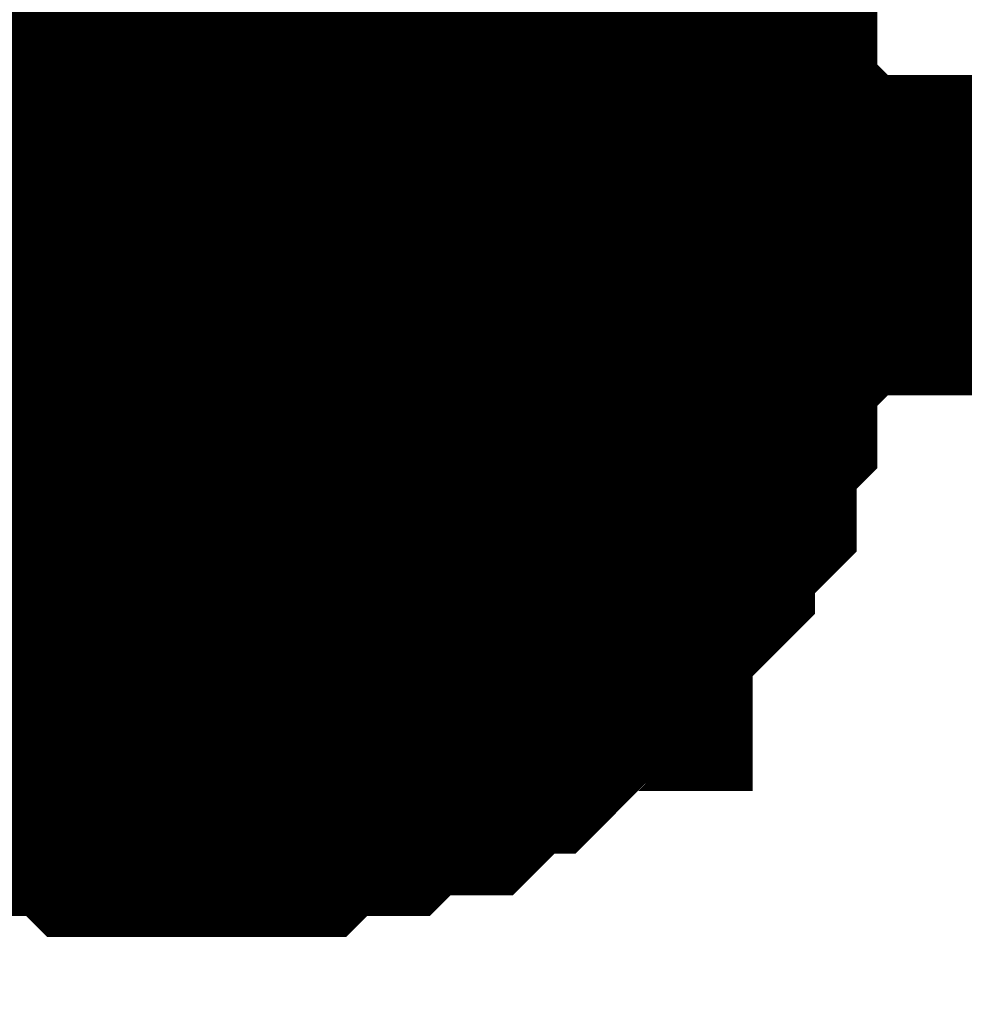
# Model space of a CAD drawing. Header units: inches. Extents: x 0 to 292, y 0 to 193.
# Tile 139 of 256: x 112.626 to 113.509, y 155.813 to 156.735. Entities that reach past the tile are written whole.
import ezdxf

# ---------------------------------------------------------------- set-up
doc = ezdxf.new("R2010")
doc.units = ezdxf.units.IN
doc.layers.add('Sheet', color=255, linetype='Continuous')

msp = doc.modelspace()

# ---------------------------------------------------------------- linework, layer by layer
at = {"layer": 'Sheet'}
for points in [[(74.4668, 174.99123, 0.29972, 0.29972, 0), (89.93687, 174.99123, 0.29972, 0.29972, 0), (112.79128, 174.99123, 0.29972, 0.29972, 0), (112.79128, 156.53314, 0.29972, 0.29972, 0), (112.79128, 156.45518, 0.29972, 0.29972, 0), (108.99196, 156.45518, 0.29972, 0.29972, 0)], [(113.14199, 156.90347, 0.29972, 0.29972, 0), (113.16147, 156.88398, 0.29972, 0.29972, 0), (113.16147, 156.86449, 0.29972, 0.29972, 0), (113.18096, 156.845, 0.29972, 0.29972, 0), (113.20044, 156.82551, 0.29972, 0.29972, 0), (113.21992, 156.80602, 0.29972, 0.29972, 0), (113.21992, 156.78653, 0.29972, 0.29972, 0), (113.23941, 156.76704, 0.29972, 0.29972, 0), (113.25889, 156.74754, 0.29972, 0.29972, 0), (113.25889, 156.72805, 0.29972, 0.29972, 0), (113.25889, 156.70856, 0.29972, 0.29972, 0), (113.27838, 156.68907, 0.29972, 0.29972, 0), (113.27838, 156.65009, 0.29972, 0.29972, 0), (113.27838, 156.6306, 0.29972, 0.29972, 0), (113.29786, 156.61111, 0.29972, 0.29972, 0), (113.29786, 156.59162, 0.29972, 0.29972, 0), (113.29786, 156.55263, 0.29972, 0.29972, 0), (113.29786, 156.53314, 0.29972, 0.29972, 0)], [(113.14199, 156.90347, 0.29972, 0.29972, 0), (113.16147, 156.88398, 0.29972, 0.29972, 0), (113.16147, 156.86449, 0.29972, 0.29972, 0), (113.18096, 156.845, 0.29972, 0.29972, 0), (113.20044, 156.82551, 0.29972, 0.29972, 0), (113.21992, 156.80602, 0.29972, 0.29972, 0), (113.21992, 156.78653, 0.29972, 0.29972, 0), (113.23941, 156.76704, 0.29972, 0.29972, 0), (113.25889, 156.74754, 0.29972, 0.29972, 0), (113.25889, 156.72805, 0.29972, 0.29972, 0), (113.25889, 156.70856, 0.29972, 0.29972, 0), (113.27838, 156.68907, 0.29972, 0.29972, 0), (113.27838, 156.65009, 0.29972, 0.29972, 0), (113.27838, 156.6306, 0.29972, 0.29972, 0), (113.29786, 156.61111, 0.29972, 0.29972, 0), (113.29786, 156.59162, 0.29972, 0.29972, 0), (113.29786, 156.55263, 0.29972, 0.29972, 0), (113.29786, 156.53314, 0.29972, 0.29972, 0)], [(113.14199, 156.90347, 0.29972, 0.29972, 0), (113.16147, 156.88398, 0.29972, 0.29972, 0), (113.16147, 156.86449, 0.29972, 0.29972, 0), (113.18096, 156.845, 0.29972, 0.29972, 0), (113.20044, 156.82551, 0.29972, 0.29972, 0), (113.21992, 156.80602, 0.29972, 0.29972, 0), (113.21992, 156.78653, 0.29972, 0.29972, 0), (113.23941, 156.76704, 0.29972, 0.29972, 0), (113.25889, 156.74754, 0.29972, 0.29972, 0), (113.25889, 156.72805, 0.29972, 0.29972, 0), (113.25889, 156.70856, 0.29972, 0.29972, 0), (113.27838, 156.68907, 0.29972, 0.29972, 0), (113.27838, 156.65009, 0.29972, 0.29972, 0), (113.27838, 156.6306, 0.29972, 0.29972, 0), (113.29786, 156.61111, 0.29972, 0.29972, 0), (113.29786, 156.59162, 0.29972, 0.29972, 0), (113.29786, 156.55263, 0.29972, 0.29972, 0), (113.29786, 156.53314, 0.29972, 0.29972, 0)], [(113.14199, 156.90347, 0.29972, 0.29972, 0), (113.16147, 156.88398, 0.29972, 0.29972, 0), (113.16147, 156.86449, 0.29972, 0.29972, 0), (113.18096, 156.845, 0.29972, 0.29972, 0), (113.20044, 156.82551, 0.29972, 0.29972, 0), (113.21992, 156.80602, 0.29972, 0.29972, 0), (113.21992, 156.78653, 0.29972, 0.29972, 0), (113.23941, 156.76704, 0.29972, 0.29972, 0), (113.25889, 156.74754, 0.29972, 0.29972, 0), (113.25889, 156.72805, 0.29972, 0.29972, 0), (113.25889, 156.70856, 0.29972, 0.29972, 0), (113.27838, 156.68907, 0.29972, 0.29972, 0), (113.27838, 156.65009, 0.29972, 0.29972, 0), (113.27838, 156.6306, 0.29972, 0.29972, 0), (113.29786, 156.61111, 0.29972, 0.29972, 0), (113.29786, 156.59162, 0.29972, 0.29972, 0), (113.29786, 156.55263, 0.29972, 0.29972, 0), (113.29786, 156.53314, 0.29972, 0.29972, 0)], [(113.21992, 156.78653, 0.09906, 0.09906, 0), (113.23941, 156.76704, 0.09906, 0.09906, 0), (113.25889, 156.74754, 0.09906, 0.09906, 0), (113.25889, 156.72805, 0.09906, 0.09906, 0), (113.25889, 156.70856, 0.09906, 0.09906, 0), (113.27838, 156.68907, 0.09906, 0.09906, 0), (113.27838, 156.65009, 0.09906, 0.09906, 0), (113.27838, 156.6306, 0.09906, 0.09906, 0), (113.29786, 156.61111, 0.09906, 0.09906, 0), (113.29786, 156.59162, 0.09906, 0.09906, 0), (113.29786, 156.55263, 0.09906, 0.09906, 0), (113.29786, 156.53314, 0.09906, 0.09906, 0)], [(113.21992, 156.78653, 0.09906, 0.09906, 0), (113.23941, 156.76704, 0.09906, 0.09906, 0), (113.25889, 156.74754, 0.09906, 0.09906, 0), (113.25889, 156.72805, 0.09906, 0.09906, 0), (113.25889, 156.70856, 0.09906, 0.09906, 0), (113.27838, 156.68907, 0.09906, 0.09906, 0), (113.27838, 156.65009, 0.09906, 0.09906, 0), (113.27838, 156.6306, 0.09906, 0.09906, 0), (113.29786, 156.61111, 0.09906, 0.09906, 0), (113.29786, 156.59162, 0.09906, 0.09906, 0), (113.29786, 156.55263, 0.09906, 0.09906, 0), (113.29786, 156.53314, 0.09906, 0.09906, 0)], [(113.21992, 156.78653, 0.09906, 0.09906, 0), (113.23941, 156.76704, 0.09906, 0.09906, 0), (113.25889, 156.74754, 0.09906, 0.09906, 0), (113.25889, 156.72805, 0.09906, 0.09906, 0), (113.25889, 156.70856, 0.09906, 0.09906, 0), (113.27838, 156.68907, 0.09906, 0.09906, 0), (113.27838, 156.65009, 0.09906, 0.09906, 0), (113.27838, 156.6306, 0.09906, 0.09906, 0), (113.29786, 156.61111, 0.09906, 0.09906, 0), (113.29786, 156.59162, 0.09906, 0.09906, 0), (113.29786, 156.55263, 0.09906, 0.09906, 0), (113.29786, 156.53314, 0.09906, 0.09906, 0)], [(113.21992, 156.78653, 0.09906, 0.09906, 0), (113.23941, 156.76704, 0.09906, 0.09906, 0), (113.25889, 156.74754, 0.09906, 0.09906, 0), (113.25889, 156.72805, 0.09906, 0.09906, 0), (113.25889, 156.70856, 0.09906, 0.09906, 0), (113.27838, 156.68907, 0.09906, 0.09906, 0), (113.27838, 156.65009, 0.09906, 0.09906, 0), (113.27838, 156.6306, 0.09906, 0.09906, 0), (113.29786, 156.61111, 0.09906, 0.09906, 0), (113.29786, 156.59162, 0.09906, 0.09906, 0), (113.29786, 156.55263, 0.09906, 0.09906, 0), (113.29786, 156.53314, 0.09906, 0.09906, 0)], [(138.95792, 148.32738, 0.29972, 0.29972, 0), (138.95792, 156.45518, 0.29972, 0.29972, 0), (138.95792, 156.53314, 0.29972, 0.29972, 0), (112.79128, 156.53314, 0.29972, 0.29972, 0)], [(113.29786, 156.53314, 0.29972, 0.29972, 0), (113.29786, 156.51365, 0.29972, 0.29972, 0), (113.29786, 156.47467, 0.29972, 0.29972, 0), (113.29786, 156.45518, 0.29972, 0.29972, 0), (113.27838, 156.43569, 0.29972, 0.29972, 0), (113.27838, 156.3967, 0.29972, 0.29972, 0), (113.27838, 156.37721, 0.29972, 0.29972, 0), (113.25889, 156.35772, 0.29972, 0.29972, 0), (113.25889, 156.33823, 0.29972, 0.29972, 0), (113.25889, 156.29925, 0.29972, 0.29972, 0), (113.23941, 156.27976, 0.29972, 0.29972, 0), (113.21992, 156.26027, 0.29972, 0.29972, 0), (113.21992, 156.24078, 0.29972, 0.29972, 0), (113.20044, 156.22128, 0.29972, 0.29972, 0), (113.18096, 156.20179, 0.29972, 0.29972, 0), (113.16147, 156.1823, 0.29972, 0.29972, 0), (113.16147, 156.16281, 0.29972, 0.29972, 0), (113.14199, 156.16281, 0.29972, 0.29972, 0), (113.12251, 156.14332, 0.29972, 0.29972, 0), (113.10302, 156.12383, 0.29972, 0.29972, 0), (113.08354, 156.10434, 0.29972, 0.29972, 0), (113.06405, 156.10434, 0.29972, 0.29972, 0), (113.04457, 156.08485, 0.29972, 0.29972, 0), (113.02509, 156.06536, 0.29972, 0.29972, 0), (112.98612, 156.06536, 0.29972, 0.29972, 0), (112.96664, 156.06536, 0.29972, 0.29972, 0), (112.94715, 156.04586, 0.29972, 0.29972, 0), (112.92767, 156.04586, 0.29972, 0.29972, 0), (112.8887, 156.04586, 0.29972, 0.29972, 0), (112.86922, 156.02637, 0.29972, 0.29972, 0), (112.84973, 156.02637, 0.29972, 0.29972, 0), (112.81077, 156.02637, 0.29972, 0.29972, 0), (112.79128, 156.02637, 0.29972, 0.29972, 0)], [(113.29786, 156.53314, 0.29972, 0.29972, 0), (113.29786, 156.51365, 0.29972, 0.29972, 0), (113.29786, 156.47467, 0.29972, 0.29972, 0), (113.29786, 156.45518, 0.29972, 0.29972, 0), (113.27838, 156.43569, 0.29972, 0.29972, 0), (113.27838, 156.3967, 0.29972, 0.29972, 0), (113.27838, 156.37721, 0.29972, 0.29972, 0), (113.25889, 156.35772, 0.29972, 0.29972, 0), (113.25889, 156.33823, 0.29972, 0.29972, 0), (113.25889, 156.29925, 0.29972, 0.29972, 0), (113.23941, 156.27976, 0.29972, 0.29972, 0), (113.21992, 156.26027, 0.29972, 0.29972, 0), (113.21992, 156.24078, 0.29972, 0.29972, 0), (113.20044, 156.22128, 0.29972, 0.29972, 0), (113.18096, 156.20179, 0.29972, 0.29972, 0), (113.16147, 156.1823, 0.29972, 0.29972, 0), (113.16147, 156.16281, 0.29972, 0.29972, 0), (113.14199, 156.16281, 0.29972, 0.29972, 0), (113.12251, 156.14332, 0.29972, 0.29972, 0), (113.10302, 156.12383, 0.29972, 0.29972, 0), (113.08354, 156.10434, 0.29972, 0.29972, 0), (113.06405, 156.10434, 0.29972, 0.29972, 0), (113.04457, 156.08485, 0.29972, 0.29972, 0), (113.02509, 156.06536, 0.29972, 0.29972, 0), (112.98612, 156.06536, 0.29972, 0.29972, 0), (112.96664, 156.06536, 0.29972, 0.29972, 0), (112.94715, 156.04586, 0.29972, 0.29972, 0), (112.92767, 156.04586, 0.29972, 0.29972, 0), (112.8887, 156.04586, 0.29972, 0.29972, 0), (112.86922, 156.02637, 0.29972, 0.29972, 0), (112.84973, 156.02637, 0.29972, 0.29972, 0), (112.81077, 156.02637, 0.29972, 0.29972, 0), (112.79128, 156.02637, 0.29972, 0.29972, 0)], [(113.29786, 156.53314, 0.29972, 0.29972, 0), (113.29786, 156.51365, 0.29972, 0.29972, 0), (113.29786, 156.47467, 0.29972, 0.29972, 0), (113.29786, 156.45518, 0.29972, 0.29972, 0), (113.27838, 156.43569, 0.29972, 0.29972, 0), (113.27838, 156.3967, 0.29972, 0.29972, 0), (113.27838, 156.37721, 0.29972, 0.29972, 0), (113.25889, 156.35772, 0.29972, 0.29972, 0), (113.25889, 156.33823, 0.29972, 0.29972, 0), (113.25889, 156.29925, 0.29972, 0.29972, 0), (113.23941, 156.27976, 0.29972, 0.29972, 0), (113.21992, 156.26027, 0.29972, 0.29972, 0), (113.21992, 156.24078, 0.29972, 0.29972, 0), (113.20044, 156.22128, 0.29972, 0.29972, 0), (113.18096, 156.20179, 0.29972, 0.29972, 0), (113.16147, 156.1823, 0.29972, 0.29972, 0), (113.16147, 156.16281, 0.29972, 0.29972, 0), (113.14199, 156.16281, 0.29972, 0.29972, 0), (113.12251, 156.14332, 0.29972, 0.29972, 0), (113.10302, 156.12383, 0.29972, 0.29972, 0), (113.08354, 156.10434, 0.29972, 0.29972, 0), (113.06405, 156.10434, 0.29972, 0.29972, 0), (113.04457, 156.08485, 0.29972, 0.29972, 0), (113.02509, 156.06536, 0.29972, 0.29972, 0), (112.98612, 156.06536, 0.29972, 0.29972, 0), (112.96664, 156.06536, 0.29972, 0.29972, 0), (112.94715, 156.04586, 0.29972, 0.29972, 0), (112.92767, 156.04586, 0.29972, 0.29972, 0), (112.8887, 156.04586, 0.29972, 0.29972, 0), (112.86922, 156.02637, 0.29972, 0.29972, 0), (112.84973, 156.02637, 0.29972, 0.29972, 0), (112.81077, 156.02637, 0.29972, 0.29972, 0), (112.79128, 156.02637, 0.29972, 0.29972, 0)], [(113.29786, 156.53314, 0.29972, 0.29972, 0), (113.29786, 156.51365, 0.29972, 0.29972, 0), (113.29786, 156.47467, 0.29972, 0.29972, 0), (113.29786, 156.45518, 0.29972, 0.29972, 0), (113.27838, 156.43569, 0.29972, 0.29972, 0), (113.27838, 156.3967, 0.29972, 0.29972, 0), (113.27838, 156.37721, 0.29972, 0.29972, 0), (113.25889, 156.35772, 0.29972, 0.29972, 0), (113.25889, 156.33823, 0.29972, 0.29972, 0), (113.25889, 156.29925, 0.29972, 0.29972, 0), (113.23941, 156.27976, 0.29972, 0.29972, 0), (113.21992, 156.26027, 0.29972, 0.29972, 0), (113.21992, 156.24078, 0.29972, 0.29972, 0), (113.20044, 156.22128, 0.29972, 0.29972, 0), (113.18096, 156.20179, 0.29972, 0.29972, 0), (113.16147, 156.1823, 0.29972, 0.29972, 0), (113.16147, 156.16281, 0.29972, 0.29972, 0), (113.14199, 156.16281, 0.29972, 0.29972, 0), (113.12251, 156.14332, 0.29972, 0.29972, 0), (113.10302, 156.12383, 0.29972, 0.29972, 0), (113.08354, 156.10434, 0.29972, 0.29972, 0), (113.06405, 156.10434, 0.29972, 0.29972, 0), (113.04457, 156.08485, 0.29972, 0.29972, 0), (113.02509, 156.06536, 0.29972, 0.29972, 0), (112.98612, 156.06536, 0.29972, 0.29972, 0), (112.96664, 156.06536, 0.29972, 0.29972, 0), (112.94715, 156.04586, 0.29972, 0.29972, 0), (112.92767, 156.04586, 0.29972, 0.29972, 0), (112.8887, 156.04586, 0.29972, 0.29972, 0), (112.86922, 156.02637, 0.29972, 0.29972, 0), (112.84973, 156.02637, 0.29972, 0.29972, 0), (112.81077, 156.02637, 0.29972, 0.29972, 0), (112.79128, 156.02637, 0.29972, 0.29972, 0)], [(113.29786, 156.53314, 0.29972, 0.29972, 0), (113.29786, 156.53314, 0.29972, 0.29972, 0), (113.29786, 156.53314, 0.29972, 0.29972, 0), (113.29786, 156.53314, 0.29972, 0.29972, 0), (113.29786, 156.53314, 0.29972, 0.29972, 0), (113.29786, 156.53314, 0.29972, 0.29972, 0), (113.29786, 156.53314, 0.29972, 0.29972, 0), (113.29786, 156.53314, 0.29972, 0.29972, 0), (113.29786, 156.53314, 0.29972, 0.29972, 0), (113.29786, 156.53314, 0.29972, 0.29972, 0), (113.29786, 156.53314, 0.29972, 0.29972, 0), (113.29786, 156.53314, 0.29972, 0.29972, 0), (113.29786, 156.53314, 0.29972, 0.29972, 0), (113.29786, 156.53314, 0.29972, 0.29972, 0), (113.29786, 156.53314, 0.29972, 0.29972, 0), (113.29786, 156.53314, 0.29972, 0.29972, 0), (113.29786, 156.53314, 0.29972, 0.29972, 0), (113.29786, 156.53314, 0.29972, 0.29972, 0), (113.29786, 156.53314, 0.29972, 0.29972, 0), (113.29786, 156.53314, 0.29972, 0.29972, 0), (113.29786, 156.53314, 0.29972, 0.29972, 0), (113.29786, 156.53314, 0.29972, 0.29972, 0), (113.29786, 156.53314, 0.29972, 0.29972, 0), (113.29786, 156.53314, 0.29972, 0.29972, 0), (113.29786, 156.53314, 0.29972, 0.29972, 0), (113.29786, 156.53314, 0.29972, 0.29972, 0), (113.29786, 156.53314, 0.29972, 0.29972, 0), (113.29786, 156.53314, 0.29972, 0.29972, 0), (113.29786, 156.53314, 0.29972, 0.29972, 0), (113.29786, 156.53314, 0.29972, 0.29972, 0), (113.29786, 156.53314, 0.29972, 0.29972, 0), (113.29786, 156.53314, 0.29972, 0.29972, 0), (113.29786, 156.53314, 0.29972, 0.29972, 0)], [(113.29786, 156.53314, 0.29972, 0.29972, 0), (113.29786, 156.53314, 0.29972, 0.29972, 0)], [(113.29786, 156.53314, 0.29972, 0.29972, 0), (113.29786, 156.53314, 0.29972, 0.29972, 0), (113.29786, 156.53314, 0.29972, 0.29972, 0), (113.29786, 156.53314, 0.29972, 0.29972, 0), (113.29786, 156.53314, 0.29972, 0.29972, 0), (113.29786, 156.53314, 0.29972, 0.29972, 0), (113.29786, 156.53314, 0.29972, 0.29972, 0), (113.29786, 156.53314, 0.29972, 0.29972, 0), (113.29786, 156.53314, 0.29972, 0.29972, 0), (113.29786, 156.53314, 0.29972, 0.29972, 0), (113.29786, 156.53314, 0.29972, 0.29972, 0), (113.29786, 156.53314, 0.29972, 0.29972, 0), (113.29786, 156.53314, 0.29972, 0.29972, 0), (113.29786, 156.53314, 0.29972, 0.29972, 0), (113.29786, 156.53314, 0.29972, 0.29972, 0), (113.29786, 156.53314, 0.29972, 0.29972, 0), (113.29786, 156.53314, 0.29972, 0.29972, 0), (113.29786, 156.53314, 0.29972, 0.29972, 0), (113.29786, 156.53314, 0.29972, 0.29972, 0), (113.29786, 156.53314, 0.29972, 0.29972, 0), (113.29786, 156.53314, 0.29972, 0.29972, 0), (113.29786, 156.53314, 0.29972, 0.29972, 0), (113.29786, 156.53314, 0.29972, 0.29972, 0), (113.29786, 156.53314, 0.29972, 0.29972, 0), (113.29786, 156.53314, 0.29972, 0.29972, 0), (113.29786, 156.53314, 0.29972, 0.29972, 0), (113.29786, 156.53314, 0.29972, 0.29972, 0), (113.29786, 156.53314, 0.29972, 0.29972, 0), (113.29786, 156.53314, 0.29972, 0.29972, 0), (113.29786, 156.53314, 0.29972, 0.29972, 0), (113.29786, 156.53314, 0.29972, 0.29972, 0), (113.29786, 156.53314, 0.29972, 0.29972, 0), (113.29786, 156.53314, 0.29972, 0.29972, 0)], [(113.29786, 156.53314, 0.29972, 0.29972, 0), (113.29786, 156.53314, 0.29972, 0.29972, 0)], [(113.29786, 156.53314, 0.29972, 0.29972, 0), (113.29786, 156.53314, 0.29972, 0.29972, 0), (113.29786, 156.53314, 0.29972, 0.29972, 0), (113.29786, 156.53314, 0.29972, 0.29972, 0), (113.29786, 156.53314, 0.29972, 0.29972, 0), (113.29786, 156.53314, 0.29972, 0.29972, 0), (113.29786, 156.53314, 0.29972, 0.29972, 0), (113.29786, 156.53314, 0.29972, 0.29972, 0), (113.29786, 156.53314, 0.29972, 0.29972, 0), (113.29786, 156.53314, 0.29972, 0.29972, 0), (113.29786, 156.53314, 0.29972, 0.29972, 0), (113.29786, 156.53314, 0.29972, 0.29972, 0), (113.29786, 156.53314, 0.29972, 0.29972, 0), (113.29786, 156.53314, 0.29972, 0.29972, 0), (113.29786, 156.53314, 0.29972, 0.29972, 0), (113.29786, 156.53314, 0.29972, 0.29972, 0), (113.29786, 156.53314, 0.29972, 0.29972, 0), (113.29786, 156.53314, 0.29972, 0.29972, 0), (113.29786, 156.53314, 0.29972, 0.29972, 0), (113.29786, 156.53314, 0.29972, 0.29972, 0), (113.29786, 156.53314, 0.29972, 0.29972, 0), (113.29786, 156.53314, 0.29972, 0.29972, 0), (113.29786, 156.53314, 0.29972, 0.29972, 0), (113.29786, 156.53314, 0.29972, 0.29972, 0), (113.29786, 156.53314, 0.29972, 0.29972, 0), (113.29786, 156.53314, 0.29972, 0.29972, 0), (113.29786, 156.53314, 0.29972, 0.29972, 0), (113.29786, 156.53314, 0.29972, 0.29972, 0), (113.29786, 156.53314, 0.29972, 0.29972, 0), (113.29786, 156.53314, 0.29972, 0.29972, 0), (113.29786, 156.53314, 0.29972, 0.29972, 0), (113.29786, 156.53314, 0.29972, 0.29972, 0), (113.29786, 156.53314, 0.29972, 0.29972, 0)], [(113.29786, 156.53314, 0.29972, 0.29972, 0), (113.29786, 156.53314, 0.29972, 0.29972, 0)], [(113.29786, 156.53314, 0.29972, 0.29972, 0), (113.29786, 156.53314, 0.29972, 0.29972, 0), (113.29786, 156.53314, 0.29972, 0.29972, 0), (113.29786, 156.53314, 0.29972, 0.29972, 0), (113.29786, 156.53314, 0.29972, 0.29972, 0), (113.29786, 156.53314, 0.29972, 0.29972, 0), (113.29786, 156.53314, 0.29972, 0.29972, 0), (113.29786, 156.53314, 0.29972, 0.29972, 0), (113.29786, 156.53314, 0.29972, 0.29972, 0), (113.29786, 156.53314, 0.29972, 0.29972, 0), (113.29786, 156.53314, 0.29972, 0.29972, 0), (113.29786, 156.53314, 0.29972, 0.29972, 0), (113.29786, 156.53314, 0.29972, 0.29972, 0), (113.29786, 156.53314, 0.29972, 0.29972, 0), (113.29786, 156.53314, 0.29972, 0.29972, 0), (113.29786, 156.53314, 0.29972, 0.29972, 0), (113.29786, 156.53314, 0.29972, 0.29972, 0), (113.29786, 156.53314, 0.29972, 0.29972, 0), (113.29786, 156.53314, 0.29972, 0.29972, 0), (113.29786, 156.53314, 0.29972, 0.29972, 0), (113.29786, 156.53314, 0.29972, 0.29972, 0), (113.29786, 156.53314, 0.29972, 0.29972, 0), (113.29786, 156.53314, 0.29972, 0.29972, 0), (113.29786, 156.53314, 0.29972, 0.29972, 0), (113.29786, 156.53314, 0.29972, 0.29972, 0), (113.29786, 156.53314, 0.29972, 0.29972, 0), (113.29786, 156.53314, 0.29972, 0.29972, 0), (113.29786, 156.53314, 0.29972, 0.29972, 0), (113.29786, 156.53314, 0.29972, 0.29972, 0), (113.29786, 156.53314, 0.29972, 0.29972, 0), (113.29786, 156.53314, 0.29972, 0.29972, 0), (113.29786, 156.53314, 0.29972, 0.29972, 0), (113.29786, 156.53314, 0.29972, 0.29972, 0)], [(113.29786, 156.53314, 0.29972, 0.29972, 0), (113.29786, 156.53314, 0.29972, 0.29972, 0)], [(113.29786, 156.53314, 0.09906, 0.09906, 0), (113.29786, 156.51365, 0.09906, 0.09906, 0), (113.29786, 156.47467, 0.09906, 0.09906, 0), (113.29786, 156.45518, 0.09906, 0.09906, 0), (113.27838, 156.43569, 0.09906, 0.09906, 0), (113.27838, 156.3967, 0.09906, 0.09906, 0), (113.27838, 156.37721, 0.09906, 0.09906, 0), (113.25889, 156.35772, 0.09906, 0.09906, 0), (113.25889, 156.33823, 0.09906, 0.09906, 0), (113.25889, 156.29925, 0.09906, 0.09906, 0), (113.23941, 156.27976, 0.09906, 0.09906, 0), (113.21992, 156.26027, 0.09906, 0.09906, 0), (113.21992, 156.24078, 0.09906, 0.09906, 0), (113.20044, 156.22128, 0.09906, 0.09906, 0), (113.18096, 156.20179, 0.09906, 0.09906, 0), (113.16147, 156.1823, 0.09906, 0.09906, 0), (113.16147, 156.16281, 0.09906, 0.09906, 0), (113.14199, 156.16281, 0.09906, 0.09906, 0), (113.12251, 156.14332, 0.09906, 0.09906, 0), (113.10302, 156.12383, 0.09906, 0.09906, 0), (113.08354, 156.10434, 0.09906, 0.09906, 0), (113.06405, 156.10434, 0.09906, 0.09906, 0), (113.04457, 156.08485, 0.09906, 0.09906, 0), (113.02509, 156.06536, 0.09906, 0.09906, 0), (112.98612, 156.06536, 0.09906, 0.09906, 0), (112.96664, 156.06536, 0.09906, 0.09906, 0), (112.94715, 156.04586, 0.09906, 0.09906, 0), (112.92767, 156.04586, 0.09906, 0.09906, 0), (112.8887, 156.04586, 0.09906, 0.09906, 0), (112.86922, 156.02637, 0.09906, 0.09906, 0), (112.84973, 156.02637, 0.09906, 0.09906, 0), (112.81077, 156.02637, 0.09906, 0.09906, 0), (112.79128, 156.02637, 0.09906, 0.09906, 0)], [(113.29786, 156.53314, 0.09906, 0.09906, 0), (113.29786, 156.51365, 0.09906, 0.09906, 0), (113.29786, 156.47467, 0.09906, 0.09906, 0), (113.29786, 156.45518, 0.09906, 0.09906, 0), (113.27838, 156.43569, 0.09906, 0.09906, 0), (113.27838, 156.3967, 0.09906, 0.09906, 0), (113.27838, 156.37721, 0.09906, 0.09906, 0), (113.25889, 156.35772, 0.09906, 0.09906, 0), (113.25889, 156.33823, 0.09906, 0.09906, 0), (113.25889, 156.29925, 0.09906, 0.09906, 0), (113.23941, 156.27976, 0.09906, 0.09906, 0), (113.21992, 156.26027, 0.09906, 0.09906, 0), (113.21992, 156.24078, 0.09906, 0.09906, 0), (113.20044, 156.22128, 0.09906, 0.09906, 0), (113.18096, 156.20179, 0.09906, 0.09906, 0), (113.16147, 156.1823, 0.09906, 0.09906, 0), (113.16147, 156.16281, 0.09906, 0.09906, 0), (113.14199, 156.16281, 0.09906, 0.09906, 0), (113.12251, 156.14332, 0.09906, 0.09906, 0), (113.10302, 156.12383, 0.09906, 0.09906, 0), (113.08354, 156.10434, 0.09906, 0.09906, 0), (113.06405, 156.10434, 0.09906, 0.09906, 0), (113.04457, 156.08485, 0.09906, 0.09906, 0), (113.02509, 156.06536, 0.09906, 0.09906, 0), (112.98612, 156.06536, 0.09906, 0.09906, 0), (112.96664, 156.06536, 0.09906, 0.09906, 0), (112.94715, 156.04586, 0.09906, 0.09906, 0), (112.92767, 156.04586, 0.09906, 0.09906, 0), (112.8887, 156.04586, 0.09906, 0.09906, 0), (112.86922, 156.02637, 0.09906, 0.09906, 0), (112.84973, 156.02637, 0.09906, 0.09906, 0), (112.81077, 156.02637, 0.09906, 0.09906, 0), (112.79128, 156.02637, 0.09906, 0.09906, 0)], [(113.29786, 156.53314, 0.09906, 0.09906, 0), (113.29786, 156.51365, 0.09906, 0.09906, 0), (113.29786, 156.47467, 0.09906, 0.09906, 0), (113.29786, 156.45518, 0.09906, 0.09906, 0), (113.27838, 156.43569, 0.09906, 0.09906, 0), (113.27838, 156.3967, 0.09906, 0.09906, 0), (113.27838, 156.37721, 0.09906, 0.09906, 0), (113.25889, 156.35772, 0.09906, 0.09906, 0), (113.25889, 156.33823, 0.09906, 0.09906, 0), (113.25889, 156.29925, 0.09906, 0.09906, 0), (113.23941, 156.27976, 0.09906, 0.09906, 0), (113.21992, 156.26027, 0.09906, 0.09906, 0), (113.21992, 156.24078, 0.09906, 0.09906, 0), (113.20044, 156.22128, 0.09906, 0.09906, 0), (113.18096, 156.20179, 0.09906, 0.09906, 0), (113.16147, 156.1823, 0.09906, 0.09906, 0), (113.16147, 156.16281, 0.09906, 0.09906, 0), (113.14199, 156.16281, 0.09906, 0.09906, 0), (113.12251, 156.14332, 0.09906, 0.09906, 0), (113.10302, 156.12383, 0.09906, 0.09906, 0), (113.08354, 156.10434, 0.09906, 0.09906, 0), (113.06405, 156.10434, 0.09906, 0.09906, 0), (113.04457, 156.08485, 0.09906, 0.09906, 0), (113.02509, 156.06536, 0.09906, 0.09906, 0), (112.98612, 156.06536, 0.09906, 0.09906, 0), (112.96664, 156.06536, 0.09906, 0.09906, 0), (112.94715, 156.04586, 0.09906, 0.09906, 0), (112.92767, 156.04586, 0.09906, 0.09906, 0), (112.8887, 156.04586, 0.09906, 0.09906, 0), (112.86922, 156.02637, 0.09906, 0.09906, 0), (112.84973, 156.02637, 0.09906, 0.09906, 0), (112.81077, 156.02637, 0.09906, 0.09906, 0), (112.79128, 156.02637, 0.09906, 0.09906, 0)], [(113.29786, 156.53314, 0.09906, 0.09906, 0), (113.29786, 156.51365, 0.09906, 0.09906, 0), (113.29786, 156.47467, 0.09906, 0.09906, 0), (113.29786, 156.45518, 0.09906, 0.09906, 0), (113.27838, 156.43569, 0.09906, 0.09906, 0), (113.27838, 156.3967, 0.09906, 0.09906, 0), (113.27838, 156.37721, 0.09906, 0.09906, 0), (113.25889, 156.35772, 0.09906, 0.09906, 0), (113.25889, 156.33823, 0.09906, 0.09906, 0), (113.25889, 156.29925, 0.09906, 0.09906, 0), (113.23941, 156.27976, 0.09906, 0.09906, 0), (113.21992, 156.26027, 0.09906, 0.09906, 0), (113.21992, 156.24078, 0.09906, 0.09906, 0), (113.20044, 156.22128, 0.09906, 0.09906, 0), (113.18096, 156.20179, 0.09906, 0.09906, 0), (113.16147, 156.1823, 0.09906, 0.09906, 0), (113.16147, 156.16281, 0.09906, 0.09906, 0), (113.14199, 156.16281, 0.09906, 0.09906, 0), (113.12251, 156.14332, 0.09906, 0.09906, 0), (113.10302, 156.12383, 0.09906, 0.09906, 0), (113.08354, 156.10434, 0.09906, 0.09906, 0), (113.06405, 156.10434, 0.09906, 0.09906, 0), (113.04457, 156.08485, 0.09906, 0.09906, 0), (113.02509, 156.06536, 0.09906, 0.09906, 0), (112.98612, 156.06536, 0.09906, 0.09906, 0), (112.96664, 156.06536, 0.09906, 0.09906, 0), (112.94715, 156.04586, 0.09906, 0.09906, 0), (112.92767, 156.04586, 0.09906, 0.09906, 0), (112.8887, 156.04586, 0.09906, 0.09906, 0), (112.86922, 156.02637, 0.09906, 0.09906, 0), (112.84973, 156.02637, 0.09906, 0.09906, 0), (112.81077, 156.02637, 0.09906, 0.09906, 0), (112.79128, 156.02637, 0.09906, 0.09906, 0)], [(113.29786, 156.53314, 0.09906, 0.09906, 0), (113.29786, 156.53314, 0.09906, 0.09906, 0), (113.29786, 156.53314, 0.09906, 0.09906, 0), (113.29786, 156.53314, 0.09906, 0.09906, 0), (113.29786, 156.53314, 0.09906, 0.09906, 0), (113.29786, 156.53314, 0.09906, 0.09906, 0), (113.29786, 156.53314, 0.09906, 0.09906, 0), (113.29786, 156.53314, 0.09906, 0.09906, 0), (113.29786, 156.53314, 0.09906, 0.09906, 0), (113.29786, 156.53314, 0.09906, 0.09906, 0), (113.29786, 156.53314, 0.09906, 0.09906, 0), (113.29786, 156.53314, 0.09906, 0.09906, 0), (113.29786, 156.53314, 0.09906, 0.09906, 0), (113.29786, 156.53314, 0.09906, 0.09906, 0), (113.29786, 156.53314, 0.09906, 0.09906, 0), (113.29786, 156.53314, 0.09906, 0.09906, 0), (113.29786, 156.53314, 0.09906, 0.09906, 0), (113.29786, 156.53314, 0.09906, 0.09906, 0), (113.29786, 156.53314, 0.09906, 0.09906, 0), (113.29786, 156.53314, 0.09906, 0.09906, 0), (113.29786, 156.53314, 0.09906, 0.09906, 0), (113.29786, 156.53314, 0.09906, 0.09906, 0), (113.29786, 156.53314, 0.09906, 0.09906, 0), (113.29786, 156.53314, 0.09906, 0.09906, 0), (113.29786, 156.53314, 0.09906, 0.09906, 0), (113.29786, 156.53314, 0.09906, 0.09906, 0), (113.29786, 156.53314, 0.09906, 0.09906, 0), (113.29786, 156.53314, 0.09906, 0.09906, 0), (113.29786, 156.53314, 0.09906, 0.09906, 0), (113.29786, 156.53314, 0.09906, 0.09906, 0), (113.29786, 156.53314, 0.09906, 0.09906, 0), (113.29786, 156.53314, 0.09906, 0.09906, 0), (113.29786, 156.53314, 0.09906, 0.09906, 0)], [(113.29786, 156.53314, 0.09906, 0.09906, 0), (113.29786, 156.53314, 0.09906, 0.09906, 0)], [(113.29786, 156.53314, 0.09906, 0.09906, 0), (113.29786, 156.53314, 0.09906, 0.09906, 0), (113.29786, 156.53314, 0.09906, 0.09906, 0), (113.29786, 156.53314, 0.09906, 0.09906, 0), (113.29786, 156.53314, 0.09906, 0.09906, 0), (113.29786, 156.53314, 0.09906, 0.09906, 0), (113.29786, 156.53314, 0.09906, 0.09906, 0), (113.29786, 156.53314, 0.09906, 0.09906, 0), (113.29786, 156.53314, 0.09906, 0.09906, 0), (113.29786, 156.53314, 0.09906, 0.09906, 0), (113.29786, 156.53314, 0.09906, 0.09906, 0), (113.29786, 156.53314, 0.09906, 0.09906, 0), (113.29786, 156.53314, 0.09906, 0.09906, 0), (113.29786, 156.53314, 0.09906, 0.09906, 0), (113.29786, 156.53314, 0.09906, 0.09906, 0), (113.29786, 156.53314, 0.09906, 0.09906, 0), (113.29786, 156.53314, 0.09906, 0.09906, 0), (113.29786, 156.53314, 0.09906, 0.09906, 0), (113.29786, 156.53314, 0.09906, 0.09906, 0), (113.29786, 156.53314, 0.09906, 0.09906, 0), (113.29786, 156.53314, 0.09906, 0.09906, 0), (113.29786, 156.53314, 0.09906, 0.09906, 0), (113.29786, 156.53314, 0.09906, 0.09906, 0), (113.29786, 156.53314, 0.09906, 0.09906, 0), (113.29786, 156.53314, 0.09906, 0.09906, 0), (113.29786, 156.53314, 0.09906, 0.09906, 0), (113.29786, 156.53314, 0.09906, 0.09906, 0), (113.29786, 156.53314, 0.09906, 0.09906, 0), (113.29786, 156.53314, 0.09906, 0.09906, 0), (113.29786, 156.53314, 0.09906, 0.09906, 0), (113.29786, 156.53314, 0.09906, 0.09906, 0), (113.29786, 156.53314, 0.09906, 0.09906, 0), (113.29786, 156.53314, 0.09906, 0.09906, 0)], [(113.29786, 156.53314, 0.09906, 0.09906, 0), (113.29786, 156.53314, 0.09906, 0.09906, 0)], [(113.29786, 156.53314, 0.09906, 0.09906, 0), (113.29786, 156.53314, 0.09906, 0.09906, 0), (113.29786, 156.53314, 0.09906, 0.09906, 0), (113.29786, 156.53314, 0.09906, 0.09906, 0), (113.29786, 156.53314, 0.09906, 0.09906, 0), (113.29786, 156.53314, 0.09906, 0.09906, 0), (113.29786, 156.53314, 0.09906, 0.09906, 0), (113.29786, 156.53314, 0.09906, 0.09906, 0), (113.29786, 156.53314, 0.09906, 0.09906, 0), (113.29786, 156.53314, 0.09906, 0.09906, 0), (113.29786, 156.53314, 0.09906, 0.09906, 0), (113.29786, 156.53314, 0.09906, 0.09906, 0), (113.29786, 156.53314, 0.09906, 0.09906, 0), (113.29786, 156.53314, 0.09906, 0.09906, 0), (113.29786, 156.53314, 0.09906, 0.09906, 0), (113.29786, 156.53314, 0.09906, 0.09906, 0), (113.29786, 156.53314, 0.09906, 0.09906, 0), (113.29786, 156.53314, 0.09906, 0.09906, 0), (113.29786, 156.53314, 0.09906, 0.09906, 0), (113.29786, 156.53314, 0.09906, 0.09906, 0), (113.29786, 156.53314, 0.09906, 0.09906, 0), (113.29786, 156.53314, 0.09906, 0.09906, 0), (113.29786, 156.53314, 0.09906, 0.09906, 0), (113.29786, 156.53314, 0.09906, 0.09906, 0), (113.29786, 156.53314, 0.09906, 0.09906, 0), (113.29786, 156.53314, 0.09906, 0.09906, 0), (113.29786, 156.53314, 0.09906, 0.09906, 0), (113.29786, 156.53314, 0.09906, 0.09906, 0), (113.29786, 156.53314, 0.09906, 0.09906, 0), (113.29786, 156.53314, 0.09906, 0.09906, 0), (113.29786, 156.53314, 0.09906, 0.09906, 0), (113.29786, 156.53314, 0.09906, 0.09906, 0), (113.29786, 156.53314, 0.09906, 0.09906, 0)], [(113.29786, 156.53314, 0.09906, 0.09906, 0), (113.29786, 156.53314, 0.09906, 0.09906, 0)], [(113.29786, 156.53314, 0.09906, 0.09906, 0), (113.29786, 156.53314, 0.09906, 0.09906, 0), (113.29786, 156.53314, 0.09906, 0.09906, 0), (113.29786, 156.53314, 0.09906, 0.09906, 0), (113.29786, 156.53314, 0.09906, 0.09906, 0), (113.29786, 156.53314, 0.09906, 0.09906, 0), (113.29786, 156.53314, 0.09906, 0.09906, 0), (113.29786, 156.53314, 0.09906, 0.09906, 0), (113.29786, 156.53314, 0.09906, 0.09906, 0), (113.29786, 156.53314, 0.09906, 0.09906, 0), (113.29786, 156.53314, 0.09906, 0.09906, 0), (113.29786, 156.53314, 0.09906, 0.09906, 0), (113.29786, 156.53314, 0.09906, 0.09906, 0), (113.29786, 156.53314, 0.09906, 0.09906, 0), (113.29786, 156.53314, 0.09906, 0.09906, 0), (113.29786, 156.53314, 0.09906, 0.09906, 0), (113.29786, 156.53314, 0.09906, 0.09906, 0), (113.29786, 156.53314, 0.09906, 0.09906, 0), (113.29786, 156.53314, 0.09906, 0.09906, 0), (113.29786, 156.53314, 0.09906, 0.09906, 0), (113.29786, 156.53314, 0.09906, 0.09906, 0), (113.29786, 156.53314, 0.09906, 0.09906, 0), (113.29786, 156.53314, 0.09906, 0.09906, 0), (113.29786, 156.53314, 0.09906, 0.09906, 0), (113.29786, 156.53314, 0.09906, 0.09906, 0), (113.29786, 156.53314, 0.09906, 0.09906, 0), (113.29786, 156.53314, 0.09906, 0.09906, 0), (113.29786, 156.53314, 0.09906, 0.09906, 0), (113.29786, 156.53314, 0.09906, 0.09906, 0), (113.29786, 156.53314, 0.09906, 0.09906, 0), (113.29786, 156.53314, 0.09906, 0.09906, 0), (113.29786, 156.53314, 0.09906, 0.09906, 0), (113.29786, 156.53314, 0.09906, 0.09906, 0)], [(113.29786, 156.53314, 0.09906, 0.09906, 0), (113.29786, 156.53314, 0.09906, 0.09906, 0)], [(112.79128, 156.02637, 0.29972, 0.29972, 0), (112.7718, 156.02637, 0.29972, 0.29972, 0), (112.73283, 156.02637, 0.29972, 0.29972, 0), (112.71335, 156.02637, 0.29972, 0.29972, 0), (112.69386, 156.04586, 0.29972, 0.29972, 0), (112.67438, 156.04586, 0.29972, 0.29972, 0), (112.63541, 156.04586, 0.29972, 0.29972, 0), (112.61593, 156.06536, 0.29972, 0.29972, 0), (112.59644, 156.06536, 0.29972, 0.29972, 0), (112.57696, 156.06536, 0.29972, 0.29972, 0), (112.55748, 156.08485, 0.29972, 0.29972, 0), (112.53799, 156.10434, 0.29972, 0.29972, 0), (112.51851, 156.10434, 0.29972, 0.29972, 0), (112.49903, 156.12383, 0.29972, 0.29972, 0), (112.47954, 156.14332, 0.29972, 0.29972, 0), (112.46006, 156.16281, 0.29972, 0.29972, 0)], [(112.79128, 156.02637, 0.29972, 0.29972, 0), (112.7718, 156.02637, 0.29972, 0.29972, 0), (112.73283, 156.02637, 0.29972, 0.29972, 0), (112.71335, 156.02637, 0.29972, 0.29972, 0), (112.69386, 156.04586, 0.29972, 0.29972, 0), (112.67438, 156.04586, 0.29972, 0.29972, 0), (112.63541, 156.04586, 0.29972, 0.29972, 0), (112.61593, 156.06536, 0.29972, 0.29972, 0), (112.59644, 156.06536, 0.29972, 0.29972, 0), (112.57696, 156.06536, 0.29972, 0.29972, 0), (112.55748, 156.08485, 0.29972, 0.29972, 0), (112.53799, 156.10434, 0.29972, 0.29972, 0), (112.51851, 156.10434, 0.29972, 0.29972, 0), (112.49903, 156.12383, 0.29972, 0.29972, 0), (112.47954, 156.14332, 0.29972, 0.29972, 0), (112.46006, 156.16281, 0.29972, 0.29972, 0)], [(112.79128, 156.02637, 0.29972, 0.29972, 0), (112.7718, 156.02637, 0.29972, 0.29972, 0), (112.73283, 156.02637, 0.29972, 0.29972, 0), (112.71335, 156.02637, 0.29972, 0.29972, 0), (112.69386, 156.04586, 0.29972, 0.29972, 0), (112.67438, 156.04586, 0.29972, 0.29972, 0), (112.63541, 156.04586, 0.29972, 0.29972, 0), (112.61593, 156.06536, 0.29972, 0.29972, 0), (112.59644, 156.06536, 0.29972, 0.29972, 0), (112.57696, 156.06536, 0.29972, 0.29972, 0), (112.55748, 156.08485, 0.29972, 0.29972, 0), (112.53799, 156.10434, 0.29972, 0.29972, 0), (112.51851, 156.10434, 0.29972, 0.29972, 0), (112.49903, 156.12383, 0.29972, 0.29972, 0), (112.47954, 156.14332, 0.29972, 0.29972, 0), (112.46006, 156.16281, 0.29972, 0.29972, 0)], [(112.79128, 156.02637, 0.29972, 0.29972, 0), (112.7718, 156.02637, 0.29972, 0.29972, 0), (112.73283, 156.02637, 0.29972, 0.29972, 0), (112.71335, 156.02637, 0.29972, 0.29972, 0), (112.69386, 156.04586, 0.29972, 0.29972, 0), (112.67438, 156.04586, 0.29972, 0.29972, 0), (112.63541, 156.04586, 0.29972, 0.29972, 0), (112.61593, 156.06536, 0.29972, 0.29972, 0), (112.59644, 156.06536, 0.29972, 0.29972, 0), (112.57696, 156.06536, 0.29972, 0.29972, 0), (112.55748, 156.08485, 0.29972, 0.29972, 0), (112.53799, 156.10434, 0.29972, 0.29972, 0), (112.51851, 156.10434, 0.29972, 0.29972, 0), (112.49903, 156.12383, 0.29972, 0.29972, 0), (112.47954, 156.14332, 0.29972, 0.29972, 0), (112.46006, 156.16281, 0.29972, 0.29972, 0)], [(112.79128, 156.02637, 0.09906, 0.09906, 0), (112.7718, 156.02637, 0.09906, 0.09906, 0), (112.73283, 156.02637, 0.09906, 0.09906, 0), (112.71335, 156.02637, 0.09906, 0.09906, 0), (112.69386, 156.04586, 0.09906, 0.09906, 0), (112.67438, 156.04586, 0.09906, 0.09906, 0), (112.63541, 156.04586, 0.09906, 0.09906, 0), (112.61593, 156.06536, 0.09906, 0.09906, 0), (112.59644, 156.06536, 0.09906, 0.09906, 0), (112.57696, 156.06536, 0.09906, 0.09906, 0), (112.55748, 156.08485, 0.09906, 0.09906, 0)], [(112.79128, 156.02637, 0.09906, 0.09906, 0), (112.7718, 156.02637, 0.09906, 0.09906, 0), (112.73283, 156.02637, 0.09906, 0.09906, 0), (112.71335, 156.02637, 0.09906, 0.09906, 0), (112.69386, 156.04586, 0.09906, 0.09906, 0), (112.67438, 156.04586, 0.09906, 0.09906, 0), (112.63541, 156.04586, 0.09906, 0.09906, 0), (112.61593, 156.06536, 0.09906, 0.09906, 0), (112.59644, 156.06536, 0.09906, 0.09906, 0), (112.57696, 156.06536, 0.09906, 0.09906, 0), (112.55748, 156.08485, 0.09906, 0.09906, 0)], [(112.79128, 156.02637, 0.09906, 0.09906, 0), (112.7718, 156.02637, 0.09906, 0.09906, 0), (112.73283, 156.02637, 0.09906, 0.09906, 0), (112.71335, 156.02637, 0.09906, 0.09906, 0), (112.69386, 156.04586, 0.09906, 0.09906, 0), (112.67438, 156.04586, 0.09906, 0.09906, 0), (112.63541, 156.04586, 0.09906, 0.09906, 0), (112.61593, 156.06536, 0.09906, 0.09906, 0), (112.59644, 156.06536, 0.09906, 0.09906, 0), (112.57696, 156.06536, 0.09906, 0.09906, 0), (112.55748, 156.08485, 0.09906, 0.09906, 0)], [(112.79128, 156.02637, 0.09906, 0.09906, 0), (112.7718, 156.02637, 0.09906, 0.09906, 0), (112.73283, 156.02637, 0.09906, 0.09906, 0), (112.71335, 156.02637, 0.09906, 0.09906, 0), (112.69386, 156.04586, 0.09906, 0.09906, 0), (112.67438, 156.04586, 0.09906, 0.09906, 0), (112.63541, 156.04586, 0.09906, 0.09906, 0), (112.61593, 156.06536, 0.09906, 0.09906, 0), (112.59644, 156.06536, 0.09906, 0.09906, 0), (112.57696, 156.06536, 0.09906, 0.09906, 0), (112.55748, 156.08485, 0.09906, 0.09906, 0)]]:
    msp.add_lwpolyline(points, format="xyseb", dxfattribs=at)
msp.add_lwpolyline([(112.522, 156.53809, 0.508, 0.508, 1), (113.03, 156.53809, 0.508, 0.508, 1)], format="xyseb", close=True, dxfattribs=at)

doc.saveas('drawing.dxf')
